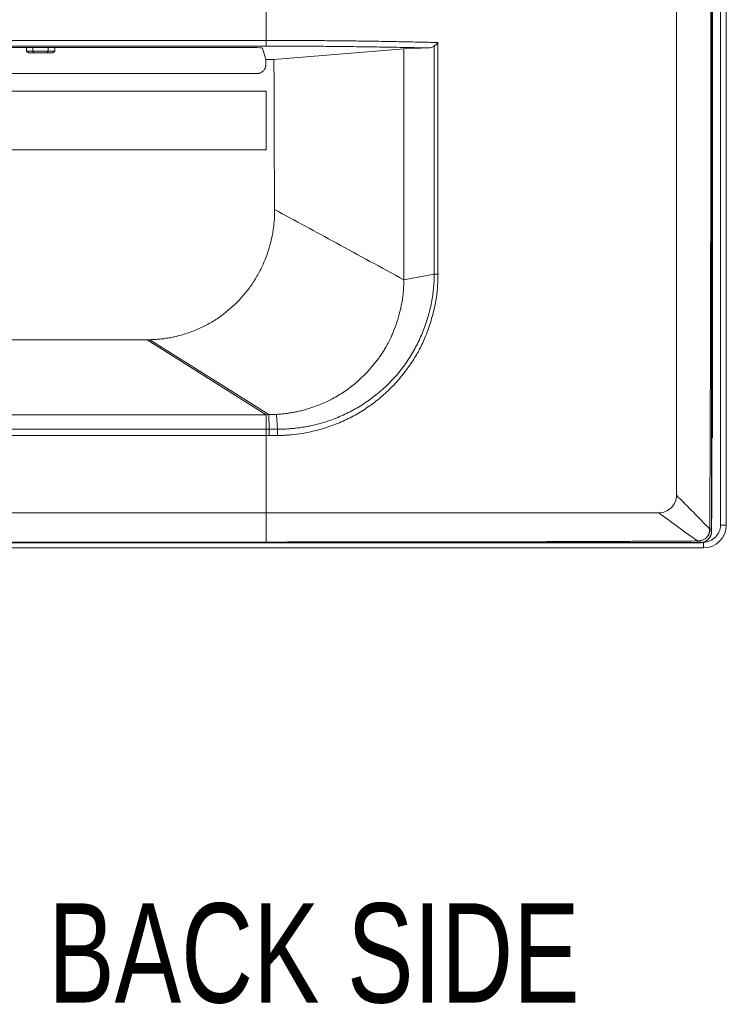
# Model space of a CAD drawing. Header units: millimetres. Extents: x 9 to 550, y 15 to 417.
# Tile 9 of 34: x 153 to 183, y 254 to 296. Entities that reach past the tile are written whole.
import ezdxf

# ---------------------------------------------------------------- set-up
doc = ezdxf.new("R2010")
doc.units = ezdxf.units.MM
doc.styles.add('SLDTEXTSTYLE3', font='TXT', dxfattribs={"width": 0.75})

msp = doc.modelspace()

# ---------------------------------------------------------------- linework, layer by layer
at = {"color": 7, "linetype": 'Continuous', "lineweight": 15}
for p, q in [((182.93, 353.238), (182.93, 274.388)), ((183.18, 274.388), (183.18, 353.238)), ((182.563, 274.676), (182.567, 353.089)), ((182.59, 278.105), (182.59, 353.088)), ((67.555, 295.063), (163.555, 295.063)), ((67.555, 294.818), (163.555, 294.818)), ((125.962, 294.76), (163.023, 294.76)), ((153.342, 294.76), (153.342, 294.6)), ((153.342, 294.6), (153.617, 294.6)), ((153.425, 294.525), (153.342, 294.6)), ((153.665, 294.525), (153.425, 294.525)), ((153.617, 294.76), (153.617, 294.6)), ((153.617, 294.6), (154.267, 294.6)), ((153.665, 294.525), (153.617, 294.6)), ((154.219, 294.525), (153.665, 294.525)), ((154.219, 294.525), (154.267, 294.6)), ((154.46, 294.525), (154.219, 294.525)), ((154.267, 294.76), (154.267, 294.6)), ((154.267, 294.6), (154.542, 294.6)), ((154.46, 294.525), (154.542, 294.6)), ((154.542, 294.76), (154.542, 294.6)), ((163.397, 294.728), (163.542, 294.244)), ((163.542, 294.244), (163.894, 294.244)), ((163.542, 294.024), (163.542, 294.244)), ((163.553, 294.014), (163.542, 294.024)), ((182.558, 291.288), (182.558, 294.038)), ((125.817, 293.65), (163.167, 293.65)), ((163.167, 293.65), (163.178, 293.639)), ((163.555, 292.9), (125.555, 292.9)), ((163.555, 290.4), (163.555, 292.9)), ((125.555, 290.4), (163.555, 290.4)), ((170.728, 285.089), (169.43, 284.853)), ((158.491, 282.295), (123.115, 282.296)), ((163.564, 279.097), (158.491, 282.295)), ((163.68, 279.103), (158.605, 282.296)), ((122.902, 279.097), (163.564, 279.097)), ((163.691, 278.479), (163.68, 279.103)), ((164.046, 278.479), (164.004, 279.112)), ((163.555, 278.48), (122.902, 278.481)), ((163.555, 278.209), (122.902, 278.21)), ((122.902, 274.913), (163.555, 274.913)), ((182.555, 274.136), (182.555, 274.665)), ((183.18, 274.388), (182.93, 274.388)), ((181.762, 273.849), (181.955, 273.713)), ((182.551, 274.139), (182.555, 274.136)), ((121.492, 273.638), (182.056, 273.638)), ((182.205, 273.413), (121.503, 273.413)), ((182.056, 273.638), (182.053, 273.642)), ((182.205, 273.663), (182.205, 273.413))]:
    msp.add_line(p, q, dxfattribs=at)
at = {"color": 8, "linetype": 'Continuous', "lineweight": 15}
for p, q in [((163.555, 273.668), (121.491, 273.668)), ((121.492, 273.646), (163.555, 273.646))]:
    msp.add_line(p, q, dxfattribs=at)
at = {"color": 7, "linetype": 'Continuous', "lineweight": 15, "flags": 128}
msp.add_lwpolyline([(169.43, 294.703), (169.862, 294.719), (170.468, 294.741)], dxfattribs=at)
at = {"color": 7, "linetype": 'Continuous', "lineweight": 15}
msp.add_arc((182.205, 274.388), 0.975, 270, 360, dxfattribs=at)
msp.add_ellipse((163.023, 294.727), major_axis=(0.375, 0), ratio=0.087489, start_param=0.02618, end_param=1.570796, dxfattribs=at)
for points, knots in [([(163.555, 297.825), (163.555, 297.125), (163.555, 296.205), (163.555, 295.277), (163.555, 295.063)], [0, 0, 0, 0, 0.0869603, 0.1130217, 0.1130217, 0.1130217, 0.1130217]), ([(181.055, 275.663), (181.055, 275.908), (181.055, 276.393), (181.055, 277.113), (181.055, 277.819), (181.055, 278.512), (181.055, 279.193), (181.055, 279.862), (181.055, 280.521), (181.055, 281.17), (181.055, 281.811), (181.055, 282.442), (181.055, 283.066), (181.055, 283.683), (181.055, 284.294), (181.055, 284.898), (181.055, 285.497), (181.055, 286.091), (181.055, 286.681), (181.055, 287.509), (181.055, 288.573), (181.055, 289.874), (181.055, 291.171), (181.055, 292.473), (181.055, 293.784), (181.055, 295.111), (181.055, 296.46), (181.055, 297.367), (181.055, 297.825)], [0, 0, 0, 0, 0.033229, 0.065772, 0.097673, 0.128976, 0.159724, 0.189957, 0.21971, 0.249016, 0.277911, 0.306429, 0.334596, 0.362437, 0.389979, 0.417247, 0.444266, 0.471063, 0.497662, 0.524089, 0.583075, 0.641619, 0.700025, 0.758596, 0.817622, 0.877365, 0.938073, 1, 1, 1, 1]), ([(182.519, 297.825), (182.519, 297.494), (182.519, 296.829), (182.519, 295.873), (182.519, 294.867), (182.519, 293.56), (182.518, 291.858), (182.516, 289.438), (182.514, 286.652), (182.507, 282.974), (182.498, 279.519), (182.486, 276.709), (182.479, 275.324), (182.475, 274.671), (182.473, 274.371), (182.472, 274.222)], [0, 0, 0, 0, 0.042161, 0.084515, 0.121408, 0.170069, 0.250613, 0.337723, 0.477745, 0.604707, 0.805075, 0.916985, 0.961859, 0.981026, 1, 1, 1, 1]), ([(182.548, 297.825), (182.548, 296.842), (182.548, 294.875), (182.547, 291.924), (182.547, 288.974), (182.548, 285.924), (182.548, 282.842), (182.549, 279.793), (182.55, 276.941), (182.55, 275.107), (182.551, 274.223)], [0, 0, 0, 0, 0.125004, 0.250008, 0.375012, 0.50002, 0.637615, 0.76681, 0.887605, 1, 1, 1, 1]), ([(170.886, 294.971), (170.799, 294.973), (170.613, 294.978), (170.316, 294.985), (169.983, 294.992), (169.615, 295), (169.211, 295.008), (168.655, 295.018), (167.985, 295.029), (167.17, 295.04), (166.375, 295.049), (165.608, 295.055), (164.945, 295.059), (164.388, 295.062), (163.936, 295.063), (163.67, 295.063), (163.555, 295.063)], [0, 0, 0, 0, 0.036524, 0.077847, 0.123968, 0.174889, 0.230609, 0.291129, 0.404298, 0.505942, 0.624026, 0.727825, 0.81733, 0.892529, 0.953418, 1, 1, 1, 1]), ([(163.555, 294.818), (163.555, 294.824), (163.555, 294.852), (163.555, 294.942), (163.555, 295.002), (163.555, 295.063)], [0, 0, 0, 0, 0.5, 0.5, 1, 1, 1, 1]), ([(163.555, 294.818), (163.637, 294.818), (163.818, 294.818), (164.116, 294.818), (164.465, 294.817), (164.866, 294.816), (165.462, 294.813), (166.193, 294.808), (166.937, 294.8), (167.534, 294.793), (168.027, 294.786), (168.519, 294.778), (169.009, 294.77), (169.497, 294.761), (169.984, 294.751), (170.306, 294.744), (170.468, 294.741)], [0, 0, 0, 0, 0.035188, 0.077775, 0.127765, 0.185155, 0.249947, 0.384141, 0.499928, 0.57137, 0.642809, 0.714248, 0.785686, 0.857124, 0.928562, 1, 1, 1, 1]), ([(170.468, 294.741), (170.514, 294.742), (170.558, 294.749), (170.646, 294.776), (170.689, 294.795), (170.725, 294.825)], [0, 0, 0, 0, 0.5, 0.5, 1, 1, 1, 1]), ([(170.725, 294.825), (170.733, 294.831), (170.749, 294.844), (170.775, 294.867), (170.813, 294.901), (170.851, 294.937), (170.877, 294.963), (170.886, 294.971)], [0, 0, 0, 0, 0.135872, 0.296691, 0.481606, 0.834622, 1, 1, 1, 1]), ([(170.725, 294.825), (170.725, 294.702), (170.725, 294.436), (170.725, 294.006), (170.726, 293.516), (170.726, 292.964), (170.727, 292.124), (170.729, 291.105), (170.729, 289.885), (170.729, 288.71), (170.728, 287.766), (170.727, 287.079), (170.727, 286.636), (170.727, 286.155), (170.727, 285.634), (170.728, 285.275), (170.728, 285.089)], [0, 0, 0, 0, 0.037601, 0.081408, 0.131414, 0.187624, 0.250067, 0.388605, 0.500146, 0.624492, 0.750036, 0.79172, 0.837471, 0.887366, 0.941503, 1, 1, 1, 1]), ([(170.887, 285.086), (170.886, 285.179), (170.886, 285.366), (170.886, 285.651), (170.886, 285.944), (170.886, 286.246), (170.885, 286.555), (170.885, 286.873), (170.885, 287.199), (170.884, 287.903), (170.883, 288.837), (170.881, 289.859), (170.881, 290.61), (170.881, 291.231), (170.881, 291.861), (170.882, 292.531), (170.883, 293.269), (170.885, 294.099), (170.885, 294.674), (170.886, 294.971)], [0, 0, 0, 0, 0.028543, 0.05786, 0.08795, 0.118812, 0.150447, 0.182854, 0.216035, 0.249988, 0.397745, 0.499873, 0.55984, 0.624887, 0.687658, 0.749941, 0.827029, 0.910382, 1, 1, 1, 1]), ([(163.893, 294.244), (164.82, 294.32), (165.743, 294.397), (167.588, 294.55), (168.509, 294.627), (169.43, 294.703)], [0, 0, 0, 0, 0.5, 0.5, 1, 1, 1, 1]), ([(169.43, 284.853), (169.43, 284.937), (169.43, 285.113), (169.43, 285.387), (169.429, 285.68), (169.429, 285.994), (169.429, 286.329), (169.429, 286.684), (169.43, 287.397), (169.43, 288.318), (169.43, 289.539), (169.43, 290.718), (169.43, 291.701), (169.43, 292.575), (169.43, 293.235), (169.43, 294.007), (169.43, 294.462), (169.43, 294.703)], [0, 0, 0, 0, 0.026358, 0.054691, 0.085022, 0.117376, 0.151776, 0.188243, 0.226795, 0.37055, 0.469591, 0.59835, 0.727829, 0.76714, 0.8625, 0.927329, 1, 1, 1, 1]), ([(163.167, 293.65), (163.179, 293.65), (163.201, 293.65), (163.234, 293.654), (163.265, 293.66), (163.295, 293.669), (163.334, 293.685), (163.382, 293.713), (163.434, 293.758), (163.479, 293.81), (163.51, 293.864), (163.53, 293.917), (163.54, 293.969), (163.542, 294.006), (163.542, 294.024)], [0, 0, 0, 0, 0.057915, 0.113648, 0.167564, 0.22007, 0.271604, 0.380858, 0.500071, 0.619077, 0.728538, 0.814778, 0.904639, 1, 1, 1, 1]), ([(163.921, 287.85), (163.919, 288.061), (163.915, 288.514), (163.91, 289.24), (163.905, 290.058), (163.9, 291.176), (163.896, 292.582), (163.894, 293.684), (163.893, 294.244)], [0, 0, 0, 0, 0.099074, 0.212571, 0.340504, 0.482877, 0.737167, 1, 1, 1, 1]), ([(163.921, 287.85), (163.921, 287.81), (163.921, 287.729), (163.918, 287.609), (163.913, 287.489), (163.905, 287.369), (163.894, 287.25), (163.881, 287.132), (163.866, 287.014), (163.848, 286.896), (163.827, 286.779), (163.782, 286.551), (163.697, 286.216), (163.541, 285.757), (163.335, 285.292), (163.074, 284.83), (162.772, 284.398), (162.317, 283.864), (161.783, 283.393), (161.186, 283.007), (160.784, 282.801), (160.45, 282.662), (160.192, 282.569), (159.932, 282.489), (159.688, 282.427), (159.46, 282.38), (159.249, 282.346), (159.036, 282.321), (158.821, 282.303), (158.678, 282.299), (158.605, 282.296)], [0, 0, 0, 0, 0.0142, 0.028345, 0.042442, 0.056496, 0.070514, 0.084503, 0.09847, 0.112421, 0.126362, 0.140301, 0.194081, 0.248094, 0.310628, 0.372878, 0.434404, 0.496008, 0.619702, 0.682946, 0.746221, 0.778277, 0.810437, 0.842403, 0.8741, 0.89913, 0.924194, 0.949332, 0.974587, 1, 1, 1, 1]), ([(169.43, 284.853), (168.467, 285.377), (166.63, 286.376), (164.794, 287.375), (163.921, 287.85)], [0, 0, 0, 0, 0.524214, 1, 1, 1, 1]), ([(170.728, 285.089), (170.728, 285.082), (170.728, 285.069), (170.727, 285.042), (170.727, 284.994), (170.724, 284.9), (170.716, 284.711), (170.686, 284.335), (170.602, 283.801), (170.441, 283.172), (170.22, 282.561), (169.942, 281.974), (169.499, 281.232), (168.812, 280.388), (167.964, 279.7), (167.213, 279.254), (166.719, 279.022), (166.28, 278.854), (165.928, 278.741), (165.607, 278.658), (165.356, 278.604), (165.151, 278.567), (164.943, 278.536), (164.727, 278.511), (164.506, 278.492), (164.278, 278.48), (164.124, 278.479), (164.046, 278.479)], [0, 0, 0, 0, 0.001961, 0.003922, 0.007844, 0.015689, 0.031378, 0.062757, 0.125518, 0.188299, 0.251067, 0.313784, 0.376416, 0.501287, 0.626167, 0.688716, 0.751223, 0.781755, 0.822537, 0.856134, 0.875885, 0.895228, 0.915121, 0.935556, 0.956521, 0.978006, 1, 1, 1, 1]), ([(164.046, 278.21), (164.075, 278.21), (164.146, 278.211), (164.272, 278.215), (164.435, 278.223), (164.716, 278.245), (165.065, 278.29), (165.458, 278.366), (165.802, 278.45), (166.128, 278.547), (166.449, 278.66), (166.861, 278.827), (167.26, 279.025), (167.638, 279.248), (168.012, 279.495), (168.372, 279.77), (168.713, 280.073), (168.958, 280.314), (169.186, 280.565), (169.464, 280.9), (169.711, 281.241), (169.928, 281.58), (170.073, 281.832), (170.206, 282.095), (170.38, 282.489), (170.534, 282.917), (170.65, 283.313), (170.709, 283.547), (170.759, 283.767), (170.813, 284.055), (170.847, 284.326), (170.868, 284.565), (170.879, 284.741), (170.886, 284.925), (170.886, 285.037), (170.887, 285.086)], [0, 0, 0, 0, 0.007992, 0.0194689, 0.0344321, 0.0528828, 0.0968431, 0.1308672, 0.1626643, 0.1944258, 0.2244227, 0.25648, 0.3171698, 0.347568, 0.3783737, 0.4416104, 0.4736589, 0.5057011, 0.5374823, 0.5686841, 0.6278152, 0.6551996, 0.6819508, 0.7092282, 0.7382046, 0.8030005, 0.8371617, 0.854164, 0.8711577, 0.9006605, 0.9365121, 0.9480006, 0.9683331, 0.9862105, 1, 1, 1, 1]), ([(168.295, 281.425), (168.312, 281.447), (168.347, 281.492), (168.4, 281.563), (168.453, 281.639), (168.507, 281.719), (168.577, 281.829), (168.673, 281.99), (168.788, 282.203), (168.892, 282.421), (169.014, 282.702), (169.144, 283.049), (169.247, 283.405), (169.315, 283.702), (169.351, 283.896), (169.386, 284.134), (169.409, 284.343), (169.423, 284.559), (169.429, 284.712), (169.43, 284.808), (169.43, 284.853)], [0, 0, 0, 0, 0.022813, 0.046746, 0.071804, 0.097986, 0.125297, 0.178412, 0.250375, 0.322328, 0.375373, 0.500137, 0.62479, 0.678272, 0.749584, 0.786173, 0.874642, 0.921606, 0.96341, 1, 1, 1, 1]), ([(170.887, 285.086), (170.86, 285.085), (170.832, 285.084), (170.777, 285.085), (170.751, 285.087), (170.728, 285.089)], [0, 0, 0, 0, 0.5, 0.5, 1, 1, 1, 1]), ([(158.491, 282.295), (158.51, 282.295), (158.548, 282.296), (158.586, 282.296), (158.605, 282.296)], [0, 0, 0, 0, 0.501971, 1, 1, 1, 1]), ([(164.004, 279.112), (164.042, 279.114), (164.122, 279.119), (164.248, 279.13), (164.387, 279.145), (164.537, 279.166), (164.698, 279.192), (164.871, 279.226), (165.054, 279.268), (165.411, 279.363), (165.863, 279.523), (166.325, 279.743), (166.651, 279.925), (166.997, 280.144), (167.326, 280.395), (167.636, 280.681), (167.826, 280.876), (167.973, 281.039), (168.08, 281.163), (168.187, 281.29), (168.258, 281.378), (168.295, 281.425)], [0, 0, 0, 0, 0.022395, 0.047254, 0.074561, 0.1043, 0.136455, 0.171012, 0.207954, 0.247265, 0.389279, 0.490993, 0.551387, 0.611918, 0.73529, 0.799148, 0.86463, 0.89941, 0.931632, 0.96356, 1, 1, 1, 1]), ([(163.555, 278.48), (163.555, 278.506), (163.555, 278.559), (163.555, 278.637), (163.555, 278.715), (163.554, 278.817), (163.555, 278.944), (163.561, 279.045), (163.564, 279.097)], [0, 0, 0, 0, 0.127604, 0.255207, 0.38127, 0.507249, 0.747068, 1, 1, 1, 1]), ([(163.68, 279.103), (163.676, 279.103), (163.666, 279.103), (163.651, 279.102), (163.637, 279.101), (163.617, 279.1), (163.594, 279.099), (163.574, 279.098), (163.564, 279.097)], [0, 0, 0, 0, 0.1068032, 0.2450641, 0.3851025, 0.4933589, 0.7467936, 1, 1, 1, 1]), ([(164.004, 279.112), (163.977, 279.11), (163.923, 279.107), (163.842, 279.105), (163.761, 279.103), (163.707, 279.103), (163.68, 279.103)], [0, 0, 0, 0, 0.250277, 0.50128, 0.751363, 1, 1, 1, 1]), ([(163.691, 278.479), (163.679, 278.479), (163.656, 278.479), (163.625, 278.479), (163.591, 278.479), (163.569, 278.48), (163.555, 278.48)], [0, 0, 0, 0, 0.258657, 0.510703, 0.679114, 1, 1, 1, 1]), ([(163.555, 278.209), (163.555, 278.252), (163.555, 278.301), (163.555, 278.396), (163.555, 278.442), (163.555, 278.48)], [0, 0, 0, 0, 0.5, 0.5, 1, 1, 1, 1]), ([(163.691, 278.479), (163.691, 278.444), (163.691, 278.397), (163.691, 278.299), (163.691, 278.249), (163.691, 278.209)], [0, 0, 0, 0, 0.5, 0.5, 1, 1, 1, 1]), ([(164.046, 278.479), (163.986, 278.479), (163.867, 278.479), (163.749, 278.479), (163.691, 278.479)], [0, 0, 0, 0, 0.509022, 1, 1, 1, 1]), ([(164.046, 278.479), (164.046, 278.472), (164.047, 278.457), (164.047, 278.429), (164.047, 278.392), (164.047, 278.344), (164.046, 278.293), (164.046, 278.246), (164.046, 278.221), (164.046, 278.21)], [0, 0, 0, 0, 0.087417, 0.199519, 0.33718, 0.500104, 0.70702, 0.873556, 1, 1, 1, 1]), ([(163.555, 278.208), (163.577, 278.208), (163.608, 278.208), (163.653, 278.208), (163.676, 278.208), (163.691, 278.209)], [0, 0, 0, 0, 0.498016, 0.670267, 1, 1, 1, 1]), ([(163.691, 278.209), (163.75, 278.209), (163.868, 278.209), (163.987, 278.209), (164.046, 278.21)], [0, 0, 0, 0, 0.499206, 1, 1, 1, 1]), ([(180.305, 274.913), (180.478, 274.913), (180.689, 274.987), (180.978, 275.274), (181.055, 275.487), (181.055, 275.663)], [0, 0, 0, 0, 0.5, 0.5, 1, 1, 1, 1]), ([(182.472, 274.222), (182.242, 274.459), (181.782, 274.933), (181.297, 275.42), (181.055, 275.663)], [0, 0, 0, 0, 0.501385, 1, 1, 1, 1]), ([(163.555, 274.913), (164.911, 274.913), (167.532, 274.913), (171.444, 274.913), (174.19, 274.913), (177.098, 274.913), (178.634, 274.913), (180.305, 274.913)], [0, 0, 0, 0, 0.25, 0.5, 0.75, 0.75, 1, 1, 1, 1]), ([(182.555, 274.665), (182.555, 274.666), (182.557, 274.669), (182.559, 274.671), (182.561, 274.673), (182.562, 274.675), (182.563, 274.676)], [0, 0, 0, 0, 0.207646, 0.5, 0.792354, 1, 1, 1, 1]), ([(182.205, 273.663), (182.397, 273.663), (182.582, 273.739), (182.853, 274.011), (182.93, 274.196), (182.93, 274.388)], [0, 0, 0, 0, 0.5, 0.5, 1, 1, 1, 1]), ([(182.551, 274.139), (182.551, 274.127), (182.551, 274.102), (182.546, 274.065), (182.539, 274.027), (182.529, 273.99), (182.51, 273.936), (182.476, 273.87), (182.424, 273.802), (182.367, 273.75), (182.309, 273.709), (182.247, 273.678), (182.183, 273.657), (182.118, 273.644), (182.075, 273.642), (182.053, 273.642)], [0, 0, 0, 0, 0.046566, 0.094323, 0.143279, 0.193442, 0.244819, 0.3621, 0.476372, 0.568997, 0.659419, 0.747683, 0.833834, 0.917921, 1, 1, 1, 1]), ([(182.056, 273.638), (182.069, 273.638), (182.094, 273.638), (182.131, 273.642), (182.166, 273.648), (182.2, 273.656), (182.233, 273.666), (182.28, 273.686), (182.342, 273.722), (182.411, 273.782), (182.471, 273.851), (182.513, 273.922), (182.538, 273.993), (182.552, 274.062), (182.554, 274.111), (182.555, 274.136)], [0, 0, 0, 0, 0.0485864, 0.0955892, 0.1412134, 0.1856832, 0.2292403, 0.2721422, 0.3814681, 0.5004855, 0.6193064, 0.7287403, 0.8149085, 0.9047059, 1, 1, 1, 1]), ([(182.462, 274.128), (182.461, 274.118), (182.459, 274.098), (182.453, 274.068), (182.445, 274.035), (182.432, 274.001), (182.415, 273.965), (182.394, 273.929), (182.367, 273.893), (182.33, 273.85), (182.281, 273.808), (182.223, 273.773), (182.167, 273.749), (182.116, 273.734), (182.083, 273.73), (182.068, 273.728)], [0, 0, 0, 0, 0.0470595, 0.0984262, 0.1540868, 0.2140844, 0.2785273, 0.3475925, 0.4215232, 0.500623, 0.6258306, 0.7377467, 0.8372166, 0.9246388, 1, 1, 1, 1]), ([(182.472, 274.222), (182.471, 274.212), (182.468, 274.192), (182.465, 274.16), (182.463, 274.139), (182.462, 274.128)], [0, 0, 0, 0, 0.315183, 0.648701, 1, 1, 1, 1]), ([(182.462, 274.128), (182.486, 274.129), (182.508, 274.13), (182.54, 274.134), (182.549, 274.137), (182.551, 274.139)], [0, 0, 0, 0, 0.5, 0.5, 1, 1, 1, 1]), ([(182.551, 274.223), (182.549, 274.222), (182.541, 274.222), (182.513, 274.222), (182.493, 274.222), (182.472, 274.222)], [0, 0, 0, 0, 0.5, 0.5, 1, 1, 1, 1]), ([(182.551, 274.223), (182.551, 274.209), (182.551, 274.181), (182.551, 274.154), (182.551, 274.139)], [0, 0, 0, 0, 0.477598, 1, 1, 1, 1]), ([(181.955, 273.713), (181.781, 273.711), (181.419, 273.709), (180.855, 273.706), (180.247, 273.702), (179.593, 273.699), (178.894, 273.695), (177.593, 273.69), (175.623, 273.682), (172.379, 273.674), (168.329, 273.669), (165.18, 273.668), (163.555, 273.668)], [0, 0, 0, 0, 0.02835, 0.059002, 0.092044, 0.127529, 0.165501, 0.206003, 0.339734, 0.486599, 0.735041, 1, 1, 1, 1]), ([(181.954, 273.642), (181.396, 273.643), (180.253, 273.643), (178.496, 273.644), (176.656, 273.644), (174.733, 273.645), (172.701, 273.645), (170.499, 273.645), (167.432, 273.646), (165.088, 273.646), (163.555, 273.646)], [0, 0, 0, 0, 0.090976, 0.186462, 0.286456, 0.39096, 0.499973, 0.617845, 0.749989, 1, 1, 1, 1]), ([(181.955, 273.713), (181.955, 273.693), (181.955, 273.676), (181.955, 273.651), (181.955, 273.644), (181.954, 273.642)], [0, 0, 0, 0, 0.5, 0.5, 1, 1, 1, 1]), ([(182.053, 273.642), (182.035, 273.642), (182.003, 273.642), (181.97, 273.642), (181.954, 273.642)], [0, 0, 0, 0, 0.54292, 1, 1, 1, 1]), ([(182.068, 273.728), (182.047, 273.726), (182.01, 273.722), (181.972, 273.716), (181.955, 273.713)], [0, 0, 0, 0, 0.539924, 1, 1, 1, 1]), ([(182.068, 273.728), (182.066, 273.705), (182.064, 273.684), (182.059, 273.653), (182.056, 273.644), (182.053, 273.642)], [0, 0, 0, 0, 0.5, 0.5, 1, 1, 1, 1])]:
    msp.add_open_spline(points, degree=3, knots=knots, dxfattribs=at)
for points in [[(163.555, 274.913), (163.555, 275.969), (163.555, 277.078), (163.555, 278.209)], [(163.555, 274.913), (163.555, 274.416), (163.555, 274.002), (163.555, 273.668)], [(181.762, 273.849), (181.28, 274.191), (180.795, 274.546), (180.305, 274.913)], [(163.555, 273.646), (163.555, 273.648), (163.555, 273.655), (163.555, 273.668)]]:
    msp.add_open_spline(points, degree=3, dxfattribs=at)

# ---------------------------------------------------------------- texts
at = {"color": 7, "linetype": 'Continuous', "lineweight": 0, "insert": (154.269, 258.258), "char_height": 4.2333, "attachment_point": 1, "style": 'SLDTEXTSTYLE3'}
msp.add_mtext('BACK SIDE', dxfattribs=at)

doc.saveas('drawing.dxf')
